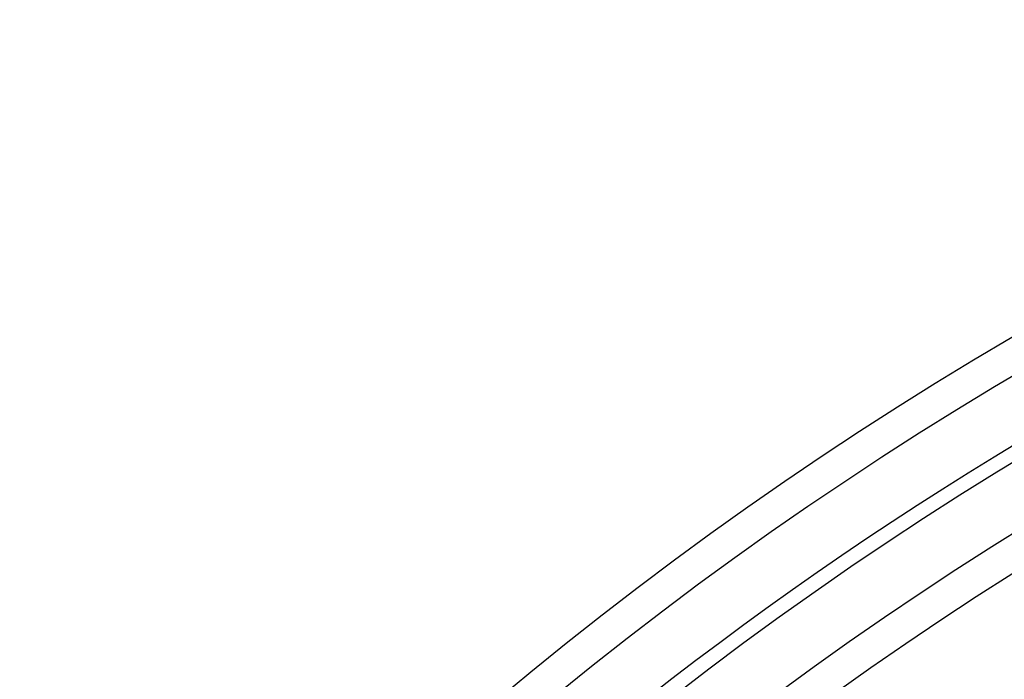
# Model space of a CAD drawing. Header units: millimetres. Extents: x -288 to 288, y -288 to 288.
# Tile 16 of 58: x -192 to -126, y 193 to 237. Entities that reach past the tile are written whole.
import ezdxf

# ---------------------------------------------------------------- set-up
doc = ezdxf.new("R2010")
doc.units = ezdxf.units.MM
doc.layers.add('MAIN-1', color=7, linetype='Continuous')
doc.layers.add('MAIN-2', color=7, linetype='Continuous')

msp = doc.modelspace()

# ---------------------------------------------------------------- linework, layer by layer
at = {"layer": 'MAIN-1'}
for radius, start, end in [(249.73, 46.47255, 133.52747), (247.47, 46.56995, 133.43007), (242.5, 46.60215, 133.39787), (238.43, 46.59041, 133.40956), (236.17, 46.64507, 133.3549), (227.13, 46.66993, 133.33003), (224.87, 46.72774, 133.27222), (209.502, 46.85454, 133.14542), (207.242, 46.87477, 133.1252)]:
    msp.add_arc((0, 0), radius, start, end, dxfattribs=at)
at = {"layer": 'MAIN-2'}
for radius, start, end in [(243.5, 0, 180.00002), (227, 89.99998, 179.99998), (226, 89.99998, 179.99998)]:
    msp.add_arc((0, 0), radius, start, end, dxfattribs=at)

doc.saveas('drawing.dxf')
